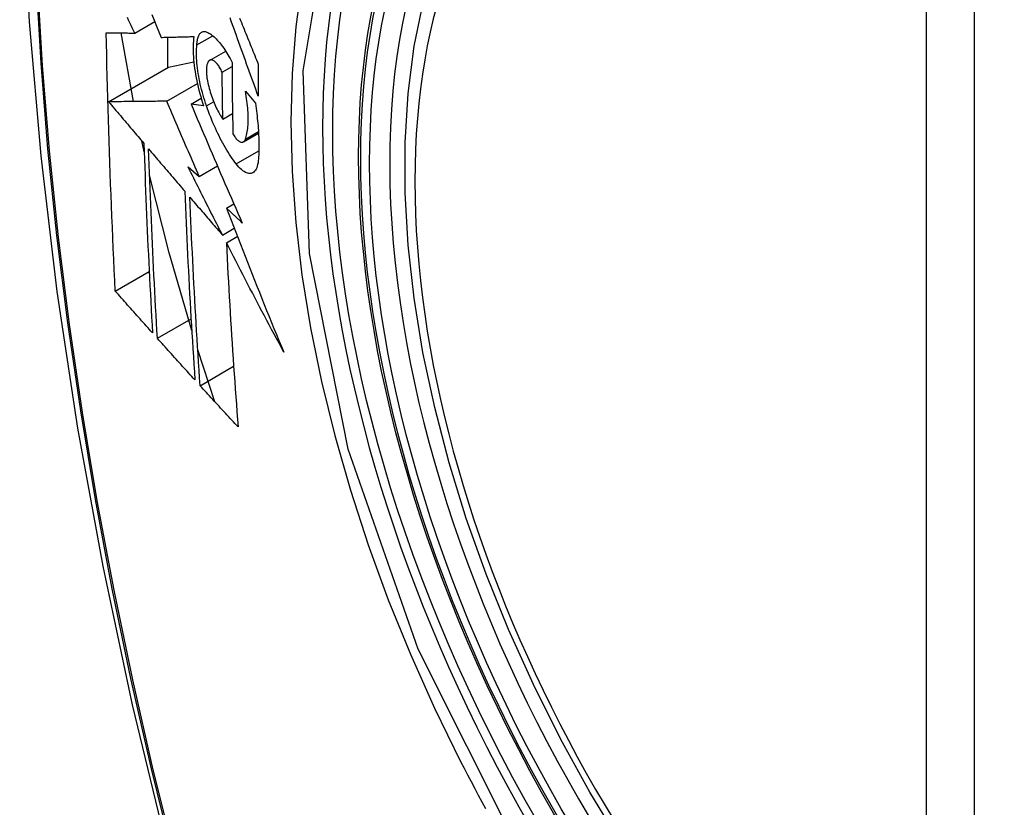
# Model space of a CAD drawing. Header units: inches. Extents: x 17 to 386, y 34 to 183.
# Tile 112 of 139: x 329.718 to 330.059, y 174.582 to 174.854. Entities that reach past the tile are written whole.
import ezdxf

# ---------------------------------------------------------------- set-up
doc = ezdxf.new("R2010")
doc.units = ezdxf.units.IN
doc.header["$MEASUREMENT"] = 0
doc.layers.add('Visible Edges(ANSI)', color=7, linetype='Continuous', lineweight=25)
doc.layers.add('Visible Tangent Edges(ANSI)', color=7, linetype='Continuous', lineweight=25)

msp = doc.modelspace()

# ---------------------------------------------------------------- linework, layer by layer
at = {"layer": 'Visible Edges(ANSI)'}
for p, q in [((329.75795, 174.84948), (329.76486, 174.85347)), ((329.75753, 174.82582), (329.75321, 174.84953)), ((329.76927, 174.84804), (329.76927, 174.83751)), ((329.77943, 174.84542), (329.78488, 174.84857)), ((329.78383, 174.84006), (329.78937, 174.84325)), ((329.74889, 174.82574), (329.76963, 174.83772)), ((329.76963, 174.83772), (329.77834, 174.8396)), ((329.78816, 174.83597), (329.79157, 174.83794)), ((329.76901, 174.82593), (329.77959, 174.83204)), ((329.79619, 174.82938), (329.79964, 174.82524)), ((329.77741, 174.82497), (329.78091, 174.82699)), ((329.78176, 174.82434), (329.77741, 174.82497)), ((329.78839, 174.81977), (329.79174, 174.8217)), ((329.79549, 174.8119), (329.80073, 174.81492)), ((329.76121, 174.80842), (329.76036, 174.81225)), ((329.78025, 174.79997), (329.78652, 174.80358)), ((329.77639, 174.80325), (329.78025, 174.79997)), ((329.78964, 174.78898), (329.79221, 174.79047)), ((329.78826, 174.77969), (329.79231, 174.78203)), ((329.78961, 174.77705), (329.79339, 174.77923)), ((329.75123, 174.76035), (329.76294, 174.76711)), ((329.76576, 174.74404), (329.7774, 174.75076)), ((329.78567, 174.72208), (329.77974, 174.74005)), ((329.78055, 174.72767), (329.79213, 174.73436))]:
    msp.add_line(p, q, dxfattribs=at)
at = {"layer": 'Visible Edges(ANSI)', "flags": 128}
for points in [[(329.77221, 175.27653), (329.75937, 175.23848), (329.74831, 175.1993), (329.73901, 175.15906), (329.73145, 175.11784), (329.72561, 175.0757), (329.72146, 175.0327), (329.71899, 174.98891), (329.71817, 174.94438), (329.71898, 174.89918), (329.72141, 174.85338), (329.72543, 174.80702), (329.73103, 174.76019), (329.73818, 174.71294), (329.74686, 174.66534), (329.75705, 174.61746), (329.76873, 174.56937)], [(329.92614, 174.56926), (329.91527, 174.58725), (329.90512, 174.60566), (329.89574, 174.6244), (329.88716, 174.6434), (329.87942, 174.66255), (329.87256, 174.68179), (329.86662, 174.70103), (329.86162, 174.72017), (329.85758, 174.73915), (329.85452, 174.75787), (329.85247, 174.77626), (329.85145, 174.79424), (329.85145, 174.81173), (329.85249, 174.82866), (329.85457, 174.84495), (329.8577, 174.86054)], [(329.75795, 174.84948), (329.75752, 174.85037), (329.7571, 174.85126), (329.75667, 174.85215), (329.75625, 174.85304), (329.75582, 174.85393), (329.7554, 174.85482)], [(329.76389, 174.85587), (329.76469, 174.8539), (329.76548, 174.85192), (329.76628, 174.84995), (329.76708, 174.84798)], [(329.80065, 174.82767), (329.8002, 174.8289), (329.79975, 174.83013), (329.7993, 174.83137), (329.79886, 174.8326), (329.79841, 174.83384), (329.79796, 174.83507), (329.79751, 174.83631), (329.79707, 174.83755), (329.79662, 174.83879), (329.79617, 174.84002), (329.79573, 174.84126), (329.79528, 174.8425), (329.79484, 174.84373), (329.79439, 174.84497), (329.79395, 174.8462), (329.79351, 174.84744), (329.79307, 174.84867), (329.79263, 174.8499), (329.79219, 174.85113), (329.79175, 174.85235), (329.79131, 174.85358), (329.79088, 174.8548)], [(329.79418, 174.85462), (329.79448, 174.85387), (329.79479, 174.85311), (329.7951, 174.85235), (329.7954, 174.8516), (329.79571, 174.85084), (329.79602, 174.85008), (329.79633, 174.84932), (329.79664, 174.84857), (329.79694, 174.84781), (329.79725, 174.84705), (329.79756, 174.84629), (329.79787, 174.84553), (329.79818, 174.84477), (329.79849, 174.84401), (329.7988, 174.84325), (329.79911, 174.84249), (329.79942, 174.84173), (329.79973, 174.84097), (329.80004, 174.84021), (329.80035, 174.83945), (329.80066, 174.83869)], [(329.75123, 174.76035), (329.75105, 174.76403), (329.75087, 174.76771), (329.7507, 174.7714), (329.75053, 174.77509), (329.75036, 174.77878), (329.7502, 174.78247), (329.75005, 174.78617), (329.74989, 174.78987), (329.74975, 174.79358), (329.7496, 174.79729), (329.74946, 174.801), (329.74933, 174.80471), (329.7492, 174.80843), (329.74907, 174.81216), (329.74895, 174.81589), (329.74884, 174.81962), (329.74873, 174.82336), (329.74862, 174.8271), (329.74852, 174.83084), (329.74843, 174.83458), (329.74834, 174.83833), (329.74826, 174.84208), (329.74818, 174.84583), (329.7481, 174.84958)], [(329.7481, 174.84958), (329.74849, 174.84958), (329.74888, 174.84958), (329.74928, 174.84957), (329.74967, 174.84957), (329.75007, 174.84956), (329.75048, 174.84956), (329.75088, 174.84955), (329.75129, 174.84955), (329.7517, 174.84955), (329.75211, 174.84954), (329.75252, 174.84954), (329.75293, 174.84953), (329.75335, 174.84953), (329.75376, 174.84952), (329.75418, 174.84952), (329.7546, 174.84952), (329.75502, 174.84951), (329.75543, 174.84951), (329.75585, 174.8495), (329.75627, 174.8495), (329.75669, 174.84949), (329.75711, 174.84949), (329.75753, 174.84949), (329.75795, 174.84948)], [(329.76708, 174.84798), (329.76754, 174.848), (329.768, 174.84801), (329.76847, 174.84802), (329.76893, 174.84803), (329.7694, 174.84804), (329.76987, 174.84806), (329.77034, 174.84807), (329.77081, 174.84808), (329.77128, 174.84809), (329.77175, 174.84811), (329.77222, 174.84812), (329.77269, 174.84813), (329.77317, 174.84814), (329.77364, 174.84816), (329.77412, 174.84817), (329.77459, 174.84818), (329.77506, 174.84819), (329.77554, 174.84821), (329.77601, 174.84822), (329.77649, 174.84823), (329.77696, 174.84825), (329.77744, 174.84826), (329.77791, 174.84827), (329.77838, 174.84829)], [(329.77838, 174.84829), (329.77829, 174.84752), (329.77821, 174.84672), (329.77815, 174.84588), (329.77812, 174.84502), (329.7781, 174.84413), (329.77811, 174.84321), (329.77814, 174.84227), (329.7782, 174.8413), (329.77827, 174.84031), (329.77837, 174.83931), (329.77848, 174.83829), (329.77862, 174.83725), (329.77878, 174.8362), (329.77896, 174.83514), (329.77916, 174.83406), (329.77938, 174.83299), (329.77962, 174.8319), (329.77987, 174.83082), (329.78014, 174.82973), (329.78044, 174.82865), (329.78074, 174.82756), (329.78107, 174.82648), (329.78141, 174.82541), (329.78176, 174.82434)], [(329.77943, 174.84542), (329.77946, 174.84585), (329.77949, 174.84627), (329.77954, 174.84666), (329.7796, 174.84704), (329.77968, 174.8474), (329.77976, 174.84773), (329.77986, 174.84805), (329.77996, 174.84834), (329.78008, 174.84861), (329.7802, 174.84886), (329.78034, 174.84908), (329.78049, 174.84928), (329.78064, 174.84946), (329.78081, 174.84962), (329.78098, 174.84975), (329.78116, 174.84985), (329.78135, 174.84993), (329.78154, 174.84999), (329.78174, 174.85002), (329.78195, 174.85003), (329.78216, 174.85002), (329.78238, 174.84998), (329.78261, 174.84992), (329.78284, 174.84984)], [(329.78284, 174.84984), (329.78318, 174.84968), (329.78353, 174.8495), (329.78389, 174.84928), (329.78425, 174.84905), (329.78461, 174.84878), (329.78497, 174.84849), (329.78534, 174.84818), (329.78571, 174.84784), (329.78608, 174.84747), (329.78645, 174.84708), (329.78683, 174.84667), (329.7872, 174.84623), (329.78757, 174.84577), (329.78795, 174.84529), (329.78832, 174.84479), (329.78869, 174.84426), (329.78906, 174.84372), (329.78943, 174.84315), (329.78979, 174.84257), (329.79015, 174.84196), (329.79051, 174.84134), (329.79087, 174.8407), (329.79122, 174.84004), (329.79157, 174.83937)], [(329.78275, 174.82432), (329.78244, 174.82524), (329.78213, 174.82618), (329.78185, 174.82711), (329.78157, 174.82805), (329.78131, 174.82899), (329.78106, 174.82994), (329.78083, 174.83088), (329.78061, 174.83183), (329.78041, 174.83277), (329.78022, 174.8337), (329.78005, 174.83463), (329.7799, 174.83555), (329.77976, 174.83646), (329.77964, 174.83736), (329.77954, 174.83824), (329.77946, 174.83912), (329.77939, 174.83998), (329.77934, 174.84082), (329.77931, 174.84164), (329.7793, 174.84244), (329.77931, 174.84322), (329.77933, 174.84398), (329.77937, 174.84471), (329.77943, 174.84542)], [(329.78358, 174.83985), (329.78347, 174.83974), (329.78337, 174.83961), (329.78328, 174.83946), (329.78319, 174.8393), (329.78311, 174.83912), (329.78304, 174.83893), (329.78297, 174.83873), (329.78291, 174.83851), (329.78286, 174.83828), (329.78281, 174.83804), (329.78277, 174.83778), (329.78274, 174.83752), (329.78272, 174.83724), (329.7827, 174.83695), (329.7827, 174.83665), (329.78269, 174.83634), (329.7827, 174.83602), (329.78272, 174.83569), (329.78274, 174.83535), (329.78277, 174.83501), (329.78281, 174.83466), (329.78285, 174.8343), (329.7829, 174.83394), (329.78296, 174.83358)], [(329.78816, 174.83597), (329.78797, 174.83637), (329.78777, 174.83675), (329.78757, 174.83712), (329.78737, 174.83747), (329.78717, 174.8378), (329.78696, 174.83812), (329.78675, 174.83841), (329.78654, 174.83869), (329.78633, 174.83894), (329.78612, 174.83918), (329.78591, 174.83939), (329.7857, 174.83957), (329.7855, 174.83974), (329.7853, 174.83988), (329.7851, 174.83999), (329.7849, 174.84008), (329.78471, 174.84015), (329.78453, 174.84018), (329.78435, 174.8402), (329.78418, 174.84018), (329.78402, 174.84014), (329.78386, 174.84007), (329.78371, 174.83998), (329.78358, 174.83985)], [(329.79157, 174.83937), (329.79157, 174.83833), (329.79158, 174.83729), (329.79158, 174.83626), (329.79159, 174.83522), (329.79159, 174.83419), (329.7916, 174.83316), (329.79161, 174.83212), (329.79162, 174.83109), (329.79163, 174.83006), (329.79164, 174.82903), (329.79165, 174.828), (329.79166, 174.82696), (329.79167, 174.82593), (329.79169, 174.8249), (329.7917, 174.82387), (329.79172, 174.82285), (329.79173, 174.82182), (329.79175, 174.82079), (329.79177, 174.81976), (329.79179, 174.81873), (329.79181, 174.81771), (329.79183, 174.81668), (329.79185, 174.81566), (329.79187, 174.81463)], [(329.80066, 174.83869), (329.80066, 174.83823), (329.80065, 174.83777), (329.80065, 174.83731), (329.80065, 174.83685), (329.80065, 174.83639), (329.80065, 174.83593), (329.80065, 174.83547), (329.80064, 174.83501), (329.80064, 174.83455), (329.80064, 174.83409), (329.80064, 174.83363), (329.80064, 174.83317), (329.80064, 174.83271), (329.80064, 174.83225), (329.80064, 174.83179), (329.80064, 174.83133), (329.80064, 174.83088), (329.80064, 174.83042), (329.80064, 174.82996), (329.80064, 174.8295), (329.80065, 174.82904), (329.80065, 174.82858), (329.80065, 174.82812), (329.80065, 174.82767)], [(329.78839, 174.81977), (329.78837, 174.82044), (329.78836, 174.82111), (329.78835, 174.82179), (329.78834, 174.82246), (329.78832, 174.82314), (329.78831, 174.82381), (329.7883, 174.82448), (329.78829, 174.82516), (329.78828, 174.82583), (329.78827, 174.82651), (329.78826, 174.82718), (329.78825, 174.82786), (329.78824, 174.82853), (329.78823, 174.82921), (329.78822, 174.82988), (329.78822, 174.83056), (329.78821, 174.83123), (329.7882, 174.83191), (329.78819, 174.83259), (329.78819, 174.83326), (329.78818, 174.83394), (329.78817, 174.83462), (329.78817, 174.83529), (329.78816, 174.83597)], [(329.78296, 174.83358), (329.78308, 174.83295), (329.78321, 174.83231), (329.78335, 174.83167), (329.7835, 174.83102), (329.78367, 174.83038), (329.78384, 174.82973), (329.78403, 174.82909), (329.78423, 174.82845), (329.78444, 174.82782), (329.78466, 174.82719), (329.78489, 174.82658), (329.78512, 174.82597), (329.78536, 174.82537), (329.78562, 174.82478), (329.78587, 174.82421), (329.78614, 174.82365), (329.7864, 174.8231), (329.78668, 174.82257), (329.78695, 174.82206), (329.78723, 174.82156), (329.78752, 174.82109), (329.78781, 174.82063), (329.78809, 174.82019), (329.78839, 174.81977)], [(329.79618, 174.81284), (329.79634, 174.81329), (329.79648, 174.81376), (329.79661, 174.81426), (329.79673, 174.81479), (329.79683, 174.81534), (329.79692, 174.81592), (329.79699, 174.81651), (329.79706, 174.81713), (329.79711, 174.81777), (329.79714, 174.81844), (329.79716, 174.81912), (329.79717, 174.81982), (329.79716, 174.82054), (329.79714, 174.82128), (329.79711, 174.82204), (329.79706, 174.82281), (329.797, 174.82359), (329.79692, 174.82439), (329.79683, 174.8252), (329.79673, 174.82602), (329.79661, 174.82684), (329.79648, 174.82768), (329.79634, 174.82852), (329.79619, 174.82938)], [(329.76901, 174.82593), (329.76823, 174.82592), (329.76744, 174.82592), (329.76665, 174.82591), (329.76586, 174.8259), (329.76506, 174.82589), (329.76426, 174.82589), (329.76345, 174.82588), (329.76264, 174.82587), (329.76182, 174.82586), (329.76099, 174.82585), (329.76017, 174.82585), (329.75933, 174.82584), (329.75849, 174.82583), (329.75765, 174.82582), (329.7568, 174.82582), (329.75595, 174.82581), (329.75508, 174.8258), (329.75422, 174.82579), (329.75335, 174.82578), (329.75247, 174.82577), (329.75158, 174.82577), (329.75069, 174.82576), (329.74979, 174.82575), (329.74889, 174.82574)], [(329.74889, 174.82574), (329.7494, 174.82514), (329.7499, 174.82454), (329.75041, 174.82395), (329.75092, 174.82335), (329.75143, 174.82275), (329.75194, 174.82215), (329.75245, 174.82155), (329.75296, 174.82095), (329.75346, 174.82035), (329.75397, 174.81975), (329.75448, 174.81916), (329.75499, 174.81856), (329.7555, 174.81796), (329.75601, 174.81736), (329.75652, 174.81676), (329.75703, 174.81616), (329.75754, 174.81556), (329.75805, 174.81496), (329.75856, 174.81436), (329.75907, 174.81376), (329.75958, 174.81316), (329.76009, 174.81257), (329.7606, 174.81197), (329.76111, 174.81137)], [(329.78025, 174.79997), (329.77978, 174.80105), (329.7793, 174.80213), (329.77883, 174.80321), (329.77836, 174.80429), (329.77789, 174.80537), (329.77741, 174.80645), (329.77694, 174.80754), (329.77647, 174.80862), (329.776, 174.8097), (329.77553, 174.81079), (329.77506, 174.81187), (329.77459, 174.81295), (329.77412, 174.81403), (329.77366, 174.81512), (329.77319, 174.8162), (329.77272, 174.81728), (329.77225, 174.81836), (329.77179, 174.81945), (329.77132, 174.82053), (329.77086, 174.82161), (329.77039, 174.82269), (329.76993, 174.82377), (329.76947, 174.82485), (329.76901, 174.82593)], [(329.77741, 174.82497), (329.77813, 174.82327), (329.77885, 174.82156), (329.77957, 174.81986), (329.78029, 174.81815), (329.78102, 174.81644), (329.78175, 174.81473), (329.78248, 174.81302), (329.78321, 174.8113), (329.78394, 174.80959), (329.78468, 174.80787), (329.78541, 174.80615), (329.78615, 174.80443), (329.78689, 174.80272), (329.78763, 174.801), (329.78838, 174.79928), (329.78912, 174.79756), (329.78987, 174.79584), (329.79061, 174.79412), (329.79136, 174.79241), (329.79211, 174.79069), (329.79286, 174.78898), (329.79361, 174.78727), (329.79437, 174.78555), (329.79512, 174.78385)], [(329.79302, 174.80428), (329.79255, 174.80489), (329.79208, 174.80553), (329.79162, 174.80619), (329.79115, 174.80688), (329.79069, 174.80758), (329.79022, 174.80831), (329.78977, 174.80905), (329.78931, 174.80982), (329.78886, 174.81061), (329.78841, 174.81141), (329.78796, 174.81224), (329.78752, 174.81308), (329.78708, 174.81394), (329.78665, 174.81482), (329.78623, 174.81571), (329.78581, 174.81662), (329.7854, 174.81754), (329.78499, 174.81847), (329.7846, 174.81942), (329.78421, 174.82038), (329.78383, 174.82135), (329.78346, 174.82233), (329.7831, 174.82332), (329.78275, 174.82432)], [(329.79964, 174.82524), (329.79977, 174.82436), (329.79989, 174.82348), (329.80001, 174.8226), (329.80012, 174.82173), (329.80022, 174.82087), (329.80031, 174.82001), (329.8004, 174.81916), (329.80048, 174.81831), (329.80055, 174.81748), (329.80062, 174.81665), (329.80067, 174.81583), (329.80072, 174.81502), (329.80076, 174.81422), (329.8008, 174.81342), (329.80082, 174.81264), (329.80084, 174.81186), (329.80085, 174.8111), (329.80086, 174.81035), (329.80085, 174.8096), (329.80084, 174.80887), (329.80082, 174.80815), (329.80079, 174.80745), (329.80076, 174.80675), (329.80071, 174.80607)], [(329.79187, 174.81463), (329.79208, 174.81429), (329.79229, 174.81396), (329.79251, 174.81365), (329.79272, 174.81337), (329.79294, 174.8131), (329.79315, 174.81286), (329.79337, 174.81264), (329.79358, 174.81244), (329.79379, 174.81227), (329.79399, 174.81212), (329.7942, 174.812), (329.79439, 174.8119), (329.79459, 174.81183), (329.79477, 174.81178), (329.79495, 174.81177), (329.79513, 174.81178), (329.79529, 174.81181), (329.79545, 174.81188), (329.7956, 174.81197), (329.79573, 174.81209), (329.79586, 174.81224), (329.79598, 174.81241), (329.79609, 174.81261), (329.79618, 174.81284)], [(329.76111, 174.81137), (329.7612, 174.80861), (329.7613, 174.80586), (329.76139, 174.80311), (329.76149, 174.80037), (329.7616, 174.79762), (329.7617, 174.79488), (329.76181, 174.79214), (329.76192, 174.7894), (329.76204, 174.78667), (329.76215, 174.78394), (329.76228, 174.78121), (329.7624, 174.77848), (329.76252, 174.77576), (329.76265, 174.77303), (329.76278, 174.77031), (329.76292, 174.7676), (329.76305, 174.76488), (329.76319, 174.76217), (329.76333, 174.75945), (329.76347, 174.75674), (329.76362, 174.75404), (329.76377, 174.75133), (329.76392, 174.74862), (329.76407, 174.74592)], [(329.76576, 174.74404), (329.7656, 174.74675), (329.76545, 174.74946), (329.7653, 174.75217), (329.76515, 174.75489), (329.765, 174.7576), (329.76486, 174.76032), (329.76472, 174.76304), (329.76458, 174.76576), (329.76444, 174.76848), (329.76431, 174.7712), (329.76418, 174.77392), (329.76405, 174.77664), (329.76393, 174.77937), (329.76381, 174.78209), (329.76369, 174.78482), (329.76357, 174.78755), (329.76346, 174.79028), (329.76334, 174.79301), (329.76324, 174.79574), (329.76313, 174.79848), (329.76303, 174.80122), (329.76293, 174.80396), (329.76284, 174.80671), (329.76274, 174.80945)], [(329.76274, 174.80945), (329.76326, 174.80885), (329.76378, 174.80824), (329.7643, 174.80763), (329.76482, 174.80702), (329.76534, 174.80641), (329.76586, 174.8058), (329.76638, 174.80519), (329.7669, 174.80458), (329.76742, 174.80397), (329.76794, 174.80336), (329.76846, 174.80275), (329.76898, 174.80214), (329.76951, 174.80153), (329.77003, 174.80092), (329.77055, 174.80031), (329.77107, 174.7997), (329.77159, 174.79909), (329.77211, 174.79848), (329.77263, 174.79788), (329.77316, 174.79727), (329.77368, 174.79666), (329.7742, 174.79605), (329.77472, 174.79544), (329.77524, 174.79483)], [(329.80071, 174.80607), (329.80065, 174.80534), (329.80055, 174.80466), (329.80042, 174.80403), (329.80027, 174.80345), (329.80009, 174.80293), (329.79988, 174.80247), (329.79964, 174.80207), (329.79938, 174.80173), (329.7991, 174.80145), (329.7988, 174.80122), (329.79847, 174.80106), (329.79813, 174.80096), (329.79777, 174.80092), (329.79739, 174.80095), (329.797, 174.80103), (329.79659, 174.80117), (329.79617, 174.80136), (329.79574, 174.80162), (329.7953, 174.80193), (329.79486, 174.8023), (329.7944, 174.80271), (329.79395, 174.80319), (329.79349, 174.80371), (329.79302, 174.80428)], [(329.77764, 174.74675), (329.76984, 174.77361), (329.76306, 174.80034)], [(329.78826, 174.77969), (329.78776, 174.78067), (329.78726, 174.78165), (329.78676, 174.78263), (329.78626, 174.78362), (329.78576, 174.7846), (329.78526, 174.78558), (329.78477, 174.78656), (329.78427, 174.78754), (329.78377, 174.78853), (329.78328, 174.78951), (329.78278, 174.79049), (329.78229, 174.79147), (329.78179, 174.79246), (329.7813, 174.79344), (329.7808, 174.79442), (329.78031, 174.7954), (329.77982, 174.79638), (329.77933, 174.79737), (329.77884, 174.79835), (329.77835, 174.79933), (329.77786, 174.80031), (329.77737, 174.80129), (329.77688, 174.80227), (329.77639, 174.80325)], [(329.77524, 174.79483), (329.77535, 174.79208), (329.77546, 174.78934), (329.77558, 174.7866), (329.7757, 174.78386), (329.77582, 174.78112), (329.77595, 174.77839), (329.77608, 174.77566), (329.77621, 174.77293), (329.77634, 174.77021), (329.77648, 174.76749), (329.77662, 174.76477), (329.77677, 174.76205), (329.77692, 174.75934), (329.77707, 174.75663), (329.77722, 174.75392), (329.77738, 174.75121), (329.77754, 174.74851), (329.7777, 174.74581), (329.77786, 174.74312), (329.77803, 174.74042), (329.7782, 174.73773), (329.77837, 174.73505), (329.77854, 174.73236), (329.77872, 174.72968)], [(329.78055, 174.72767), (329.78037, 174.73037), (329.78019, 174.73306), (329.78001, 174.73576), (329.77984, 174.73846), (329.77967, 174.74116), (329.7795, 174.74385), (329.77934, 174.74656), (329.77918, 174.74926), (329.77902, 174.75196), (329.77886, 174.75467), (329.77871, 174.75737), (329.77856, 174.76008), (329.77841, 174.7628), (329.77826, 174.76551), (329.77812, 174.76822), (329.77798, 174.77094), (329.77785, 174.77366), (329.77772, 174.77639), (329.77759, 174.77911), (329.77746, 174.78184), (329.77734, 174.78457), (329.77722, 174.7873), (329.77711, 174.79004), (329.777, 174.79278)], [(329.777, 174.79278), (329.77747, 174.79224), (329.77793, 174.79169), (329.7784, 174.79115), (329.77887, 174.7906), (329.77934, 174.79006), (329.7798, 174.78951), (329.78027, 174.78897), (329.78074, 174.78842), (329.78121, 174.78788), (329.78168, 174.78733), (329.78215, 174.78678), (329.78262, 174.78624), (329.78309, 174.78569), (329.78356, 174.78515), (329.78403, 174.7846), (329.7845, 174.78406), (329.78497, 174.78351), (329.78544, 174.78296), (329.78591, 174.78242), (329.78638, 174.78187), (329.78685, 174.78133), (329.78732, 174.78078), (329.78779, 174.78024), (329.78826, 174.77969)], [(329.79512, 174.78385), (329.79489, 174.78406), (329.79466, 174.78427), (329.79444, 174.78449), (329.79421, 174.7847), (329.79398, 174.78492), (329.79375, 174.78513), (329.79352, 174.78534), (329.79329, 174.78556), (329.79307, 174.78577), (329.79284, 174.78599), (329.79261, 174.7862), (329.79238, 174.78641), (329.79215, 174.78663), (329.79192, 174.78684), (329.7917, 174.78706), (329.79147, 174.78727), (329.79124, 174.78749), (329.79101, 174.7877), (329.79078, 174.78791), (329.79055, 174.78813), (329.79033, 174.78834), (329.7901, 174.78856), (329.78987, 174.78877), (329.78964, 174.78898)], [(329.78964, 174.78898), (329.79044, 174.78691), (329.79123, 174.78483), (329.79203, 174.78276), (329.79283, 174.78068), (329.79364, 174.77861), (329.79445, 174.77653), (329.79526, 174.77445), (329.79607, 174.77237), (329.79689, 174.7703), (329.79771, 174.76822), (329.79853, 174.76614), (329.79935, 174.76407), (329.80018, 174.76199), (329.80101, 174.75992), (329.80185, 174.75784), (329.80269, 174.75576), (329.80353, 174.75369), (329.80437, 174.75162), (329.80522, 174.74954), (329.80607, 174.74747), (329.80693, 174.7454), (329.80778, 174.74333), (329.80865, 174.74126), (329.80951, 174.73919)], [(329.80951, 174.73919), (329.80866, 174.74076), (329.80781, 174.74233), (329.80696, 174.74391), (329.80612, 174.74549), (329.80527, 174.74706), (329.80443, 174.74864), (329.80359, 174.75022), (329.80275, 174.7518), (329.80192, 174.75338), (329.80108, 174.75496), (329.80025, 174.75654), (329.79942, 174.75812), (329.79859, 174.7597), (329.79776, 174.76128), (329.79694, 174.76286), (329.79611, 174.76444), (329.79529, 174.76602), (329.79447, 174.7676), (329.79366, 174.76918), (329.79284, 174.77075), (329.79203, 174.77233), (329.79122, 174.7739), (329.79041, 174.77548), (329.78961, 174.77705)], [(329.78961, 174.77705), (329.78974, 174.77436), (329.78987, 174.77168), (329.79001, 174.769), (329.79015, 174.76632), (329.7903, 174.76364), (329.79045, 174.76096), (329.7906, 174.75829), (329.79076, 174.75562), (329.79092, 174.75295), (329.79108, 174.75029), (329.79125, 174.74763), (329.79142, 174.74497), (329.79159, 174.74232), (329.79177, 174.73967), (329.79195, 174.73702), (329.79213, 174.73438), (329.79231, 174.73174), (329.7925, 174.72911), (329.79269, 174.72648), (329.79288, 174.72386), (329.79307, 174.72124), (329.79327, 174.71862), (329.79347, 174.71601), (329.79367, 174.71341)], [(329.76407, 174.74592), (329.76353, 174.74652), (329.76299, 174.74712), (329.76246, 174.74772), (329.76192, 174.74832), (329.76138, 174.74892), (329.76085, 174.74952), (329.76031, 174.75012), (329.75977, 174.75073), (329.75924, 174.75133), (329.7587, 174.75193), (329.75817, 174.75253), (329.75763, 174.75313), (329.7571, 174.75373), (329.75656, 174.75433), (329.75603, 174.75494), (329.75549, 174.75554), (329.75496, 174.75614), (329.75442, 174.75674), (329.75389, 174.75734), (329.75336, 174.75794), (329.75282, 174.75854), (329.75229, 174.75915), (329.75176, 174.75975), (329.75123, 174.76035)], [(329.77872, 174.72968), (329.77818, 174.73028), (329.77763, 174.73088), (329.77709, 174.73147), (329.77655, 174.73207), (329.77601, 174.73267), (329.77547, 174.73327), (329.77492, 174.73386), (329.77438, 174.73446), (329.77384, 174.73506), (329.7733, 174.73566), (329.77276, 174.73626), (329.77222, 174.73686), (329.77168, 174.73745), (329.77114, 174.73805), (329.7706, 174.73865), (329.77006, 174.73925), (329.76952, 174.73985), (329.76898, 174.74045), (329.76844, 174.74105), (329.7679, 174.74164), (329.76737, 174.74224), (329.76683, 174.74284), (329.76629, 174.74344), (329.76576, 174.74404)], [(329.79367, 174.71341), (329.79312, 174.714), (329.79257, 174.71459), (329.79202, 174.71519), (329.79147, 174.71578), (329.79092, 174.71638), (329.79037, 174.71697), (329.78982, 174.71756), (329.78927, 174.71816), (329.78873, 174.71875), (329.78818, 174.71935), (329.78763, 174.71994), (329.78708, 174.72054), (329.78654, 174.72113), (329.78599, 174.72173), (329.78544, 174.72232), (329.7849, 174.72292), (329.78435, 174.72351), (329.78381, 174.72411), (329.78326, 174.7247), (329.78272, 174.7253), (329.78218, 174.72589), (329.78163, 174.72649), (329.78109, 174.72708), (329.78055, 174.72767)]]:
    msp.add_lwpolyline(points, dxfattribs=at)
at = {"layer": 'Visible Edges(ANSI)'}
msp.add_ellipse((330.06531, 174.67387), major_axis=(-0.15994, 0.27703), ratio=0.57735, dxfattribs=at)
msp.add_ellipse((330.06879, 174.67587), major_axis=(0.15748, -0.27276), ratio=0.57735, start_param=2.363977, end_param=7.060801, dxfattribs=at)
at = {"layer": 'Visible Tangent Edges(ANSI)'}
for p, q in [((330.03155, 174.9385), (330.03155, 174.45383)), ((330.04825, 174.45383), (330.04825, 174.9385)), ((329.78275, 174.82432), (329.78521, 174.82574)), ((329.79618, 174.81284), (329.8007, 174.81545)), ((329.79302, 174.80428), (329.80084, 174.80879))]:
    msp.add_line(p, q, dxfattribs=at)
at = {"layer": 'Visible Tangent Edges(ANSI)', "flags": 128}
for points in [[(329.73082, 175.06271), (329.72773, 175.0362), (329.72534, 175.00922), (329.72363, 174.98183), (329.72262, 174.95405), (329.72229, 174.92588), (329.72265, 174.89733), (329.7237, 174.8684), (329.72543, 174.83911), (329.72784, 174.80949), (329.73093, 174.77959), (329.7347, 174.74942), (329.73914, 174.71901), (329.74426, 174.68836), (329.75004, 174.65751), (329.75649, 174.62647), (329.76359, 174.59528), (329.77135, 174.56394)], [(329.77213, 174.56371), (329.76436, 174.59496), (329.75724, 174.62609), (329.75078, 174.65706), (329.74498, 174.68785), (329.73984, 174.71845), (329.73538, 174.7488), (329.7316, 174.77891), (329.7285, 174.80876), (329.72607, 174.83832), (329.72433, 174.86755), (329.72328, 174.89643), (329.72292, 174.92491), (329.72325, 174.953), (329.72427, 174.9807), (329.72598, 175.00801), (329.72839, 175.03488), (329.73149, 175.06129)], [(329.88953, 174.56958), (329.85591, 174.63666), (329.83177, 174.70573), (329.81833, 174.77332), (329.81618, 174.83639), (329.82543, 174.89182), (329.84572, 174.93727), (329.87598, 174.97048), (329.91493, 174.98994), (329.96089, 174.99492), (330.01156, 174.98515), (330.06468, 174.9611)], [(329.81569, 174.86715), (329.81357, 174.85165), (329.8123, 174.83554), (329.81188, 174.81886), (329.81231, 174.80165), (329.81359, 174.784), (329.81572, 174.766), (329.81869, 174.74769), (329.82248, 174.72915), (329.82707, 174.71041), (329.83247, 174.69155), (329.83864, 174.67263), (329.84558, 174.65371), (329.85324, 174.63491), (329.86159, 174.61628), (329.8706, 174.59786)], [(329.8706, 174.59786), (329.8718, 174.59552), (329.873, 174.59319), (329.87422, 174.59087), (329.87545, 174.58855), (329.87669, 174.58623), (329.87794, 174.58392), (329.8792, 174.58162)]]:
    msp.add_lwpolyline(points, dxfattribs=at)
at = {"layer": 'Visible Tangent Edges(ANSI)'}
for centre, major_axis, start_param, end_param in [((330.06779, 174.6753), (-0.17318, 0.29996), 5.05527, 10.652693), ((330.06774, 174.67527), (-0.15059, 0.26083), 5.66855, 8.468616)]:
    msp.add_ellipse(centre, major_axis=major_axis, ratio=0.57735, start_param=start_param, end_param=end_param, dxfattribs=at)
for centre, major_axis in [((330.06838, 174.67564), (0.17111, -0.29637)), ((330.06541, 174.67393), (-0.1627, 0.2818)), ((330.06531, 174.67387), (0.1621, -0.28076))]:
    msp.add_ellipse(centre, major_axis=major_axis, ratio=0.57735, dxfattribs=at)

doc.saveas('drawing.dxf')
